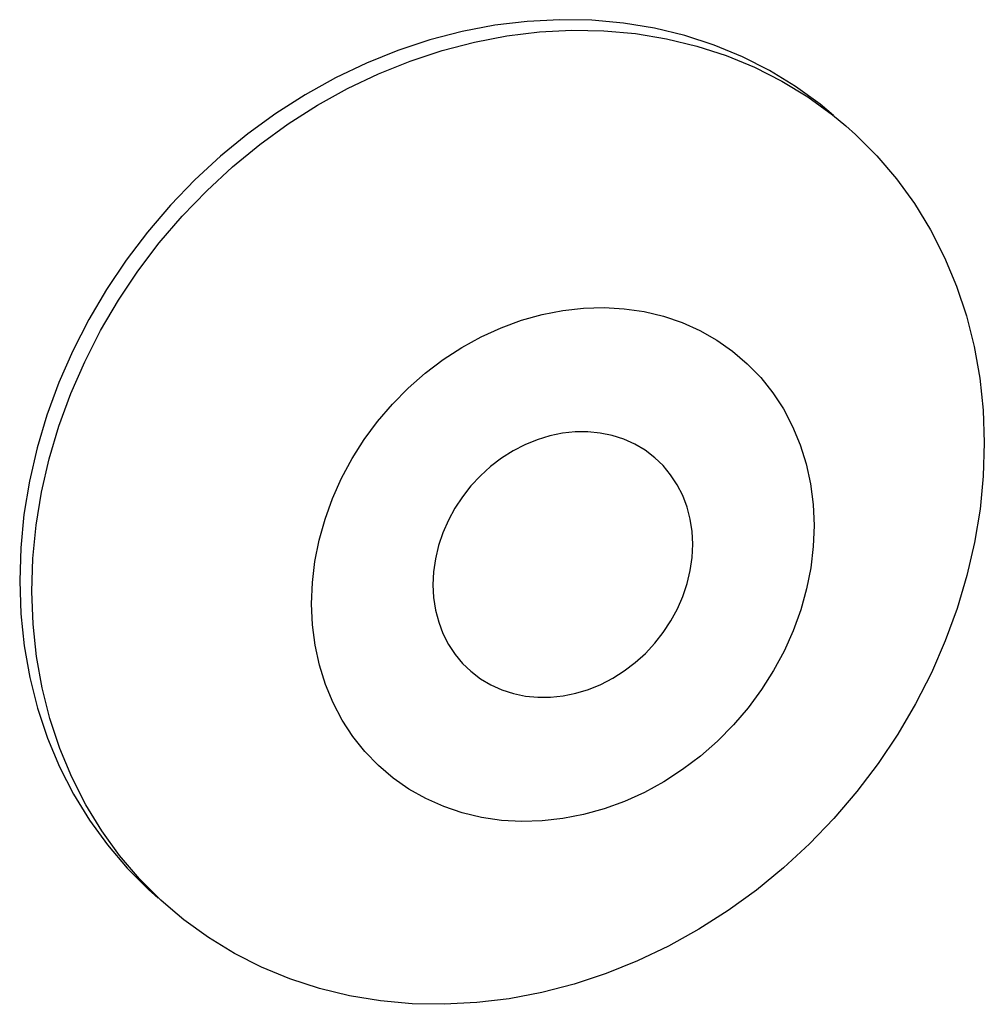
# Model space of a CAD drawing. Header units: millimetres. Extents: x -2579 to 1363, y -329 to 2298.
# Tile 205 of 256: x 966.97 to 973.13, y 1052.23 to 1058.51. Entities that reach past the tile are written whole.
import ezdxf

# ---------------------------------------------------------------- set-up
doc = ezdxf.new("R2010")
doc.units = ezdxf.units.MM
doc.header["$LTSCALE"] = 30.734
doc.layers.get('0').update_dxf_attribs({"linetype": 'CONTINUOUS'})

msp = doc.modelspace()

# ---------------------------------------------------------------- linework, layer by layer
at = {"color": 7}
for p, q in [((972.1573, 1057.905), (972.2434, 1057.834)), ((967.9305, 1052.8381), (967.8695, 1052.8926))]:
    msp.add_line(p, q, dxfattribs=at)
for points in [[(972.1657, 1057.9011), (972.0796, 1057.9721), (971.9228, 1058.0855), (971.7571, 1058.1865), (971.5834, 1058.2744), (971.4025, 1058.349), (971.2149, 1058.4098), (971.0217, 1058.4568), (970.8235, 1058.4894), (970.6214, 1058.5077), (970.4165, 1058.5115), (970.2098, 1058.5008), (970.0022, 1058.4756), (969.7946, 1058.4361), (969.5882, 1058.3824), (969.3837, 1058.3149), (969.1822, 1058.2338), (968.9845, 1058.1395), (968.7919, 1058.0326), (968.6049, 1057.9136), (968.4245, 1057.7829), (968.2515, 1057.6411), (968.0865, 1057.4889), (967.9305, 1057.327), (967.7841, 1057.1561), (967.6479, 1056.9769), (967.5227, 1056.7903), (967.4091, 1056.5973), (967.3078, 1056.399), (967.2189, 1056.1959), (967.1429, 1055.9885), (967.0801, 1055.7781), (967.0312, 1055.566), (966.9961, 1055.353), (966.9753, 1055.141), (966.9686, 1054.9293)], [(967.0463, 1054.8622), (967.053, 1055.0729), (967.0737, 1055.2849), (967.1085, 1055.4972), (967.1572, 1055.7087), (967.2196, 1055.9184), (967.2953, 1056.1255), (967.384, 1056.3288), (967.4854, 1056.5275), (967.5989, 1056.7207), (967.7239, 1056.9074), (967.86, 1057.0868), (968.0065, 1057.2581), (968.1627, 1057.4203), (968.3278, 1057.5729), (968.5012, 1057.715), (968.6819, 1057.846), (968.8692, 1057.9653), (969.0622, 1058.0724), (969.2599, 1058.1667), (969.4615, 1058.2478), (969.6661, 1058.3154), (969.8725, 1058.369), (970.08, 1058.4085), (970.2875, 1058.4337), (970.4941, 1058.4444), (970.6988, 1058.4407), (970.9006, 1058.4224), (971.0987, 1058.3898), (971.292, 1058.3429), (971.4797, 1058.2821), (971.6609, 1058.2075), (971.8348, 1058.1195), (972.0005, 1058.0185), (972.1573, 1057.905)], [(972.2434, 1057.834), (972.3044, 1057.7795), (972.4413, 1057.6427), (972.5671, 1057.4951), (972.6814, 1057.3374), (972.7835, 1057.1704), (972.8731, 1056.9948), (972.9497, 1056.8115), (973.013, 1056.6213), (973.0626, 1056.4252), (973.0984, 1056.2239), (973.1201, 1056.0185), (973.1276, 1055.81)], [(968.8324, 1054.7841), (968.8376, 1054.919), (968.8536, 1055.054), (968.8806, 1055.1895), (968.9181, 1055.324), (968.9661, 1055.4564), (969.024, 1055.5858), (969.0913, 1055.7109), (969.1678, 1055.8316), (969.2537, 1055.9478), (969.348, 1056.058), (969.4497, 1056.1609), (969.558, 1056.256), (969.6724, 1056.3425), (969.7918, 1056.42), (969.9156, 1056.4878), (970.0428, 1056.5457), (970.1726, 1056.5931), (970.304, 1056.6299), (970.4362, 1056.6557), (970.5684, 1056.6706), (970.6996, 1056.6742), (970.829, 1056.6668), (970.9556, 1056.6483)], [(970.9556, 1056.6483), (971.0788, 1056.6189), (971.1976, 1056.5786)], [(971.1976, 1056.5786), (971.3113, 1056.5279), (971.4192, 1056.467), (971.5205, 1056.3963), (971.6145, 1056.316), (971.7005, 1056.2271), (971.7773, 1056.1309), (971.8449, 1056.0273), (971.9034, 1055.9163), (971.9522, 1055.7991), (971.9905, 1055.6763), (972.0183, 1055.5489), (972.0351, 1055.4184), (972.041, 1055.2842)], [(971.0248, 1055.7154), (970.9616, 1055.7636), (970.896, 1055.8026), (970.8259, 1055.8341), (970.7521, 1055.8578), (970.6753, 1055.8735), (970.5963, 1055.8812), (970.5158, 1055.8807), (970.4347, 1055.8721), (970.3536, 1055.8554), (970.2734, 1055.8309), (970.1948, 1055.7987), (970.1184, 1055.7593), (970.0451, 1055.7129), (969.9755, 1055.6599), (969.9102, 1055.6008), (969.8499, 1055.5363), (969.7956, 1055.4674), (969.7474, 1055.3943), (969.7055, 1055.3172), (969.6705, 1055.2372), (969.643, 1055.1551), (969.6232, 1055.0717), (969.6114, 1054.9885), (969.6074, 1054.9049)], [(973.1276, 1055.81), (973.121, 1055.5992), (973.1002, 1055.3872), (973.0654, 1055.175), (973.0167, 1054.9635), (972.9544, 1054.7537), (972.8787, 1054.5467), (972.7899, 1054.3433), (972.6886, 1054.1446), (972.5751, 1053.9514), (972.45, 1053.7647), (972.3139, 1053.5853), (972.1675, 1053.4141), (972.0113, 1053.2518), (971.8461, 1053.0993), (971.6728, 1052.9572), (971.492, 1052.8261), (971.3047, 1052.7068), (971.1118, 1052.5997), (970.914, 1052.5054), (970.7124, 1052.4243), (970.5079, 1052.3568), (970.3014, 1052.3031), (970.0939, 1052.2636), (969.8864, 1052.2385), (969.6798, 1052.2277), (969.4751, 1052.2315), (969.2733, 1052.2497), (969.0753, 1052.2823), (968.882, 1052.3292), (968.6943, 1052.3901), (968.513, 1052.4647), (968.3392, 1052.5527), (968.1735, 1052.6537), (968.0167, 1052.7672), (967.9305, 1052.8381)], [(971.266, 1055.1634), (971.2617, 1055.2453), (971.2497, 1055.3244), (971.2297, 1055.4012), (971.202, 1055.4744), (971.167, 1055.5434), (971.125, 1055.6073), (971.0767, 1055.6655), (971.0248, 1055.7154)], [(972.041, 1055.2842), (972.0358, 1055.1493), (972.0198, 1055.0143), (971.9928, 1054.8788), (971.9553, 1054.7443), (971.9073, 1054.6119), (971.8494, 1054.4825), (971.7822, 1054.3574), (971.7056, 1054.2367), (971.6197, 1054.1205), (971.5255, 1054.0103), (971.4238, 1053.9074), (971.3154, 1053.8123), (971.2011, 1053.7258), (971.0816, 1053.6483), (970.9578, 1053.5805), (970.8306, 1053.5226), (970.7009, 1053.4752), (970.5694, 1053.4384), (970.4372, 1053.4126), (970.305, 1053.3977), (970.1738, 1053.3941), (970.0445, 1053.4015), (969.9178, 1053.42), (969.7947, 1053.4494), (969.6758, 1053.4897), (969.5621, 1053.5404), (969.4543, 1053.6013), (969.353, 1053.672), (969.2589, 1053.7523), (969.1729, 1053.8412), (969.0962, 1053.9374), (969.0285, 1054.041)], [(969.8486, 1054.3529), (969.9118, 1054.3047), (969.9775, 1054.2657), (970.0476, 1054.2342), (970.1214, 1054.2105), (970.1982, 1054.1948), (970.2772, 1054.1871), (970.3576, 1054.1876), (970.4387, 1054.1962), (970.5198, 1054.2129), (970.6, 1054.2374), (970.6787, 1054.2696), (970.755, 1054.309), (970.8283, 1054.3554), (970.898, 1054.4084), (970.9633, 1054.4675), (971.0235, 1054.532), (971.0778, 1054.6009), (971.1261, 1054.674), (971.1679, 1054.7511), (971.2029, 1054.8311), (971.2304, 1054.9132), (971.2503, 1054.9966), (971.2621, 1055.0798), (971.266, 1055.1634)], [(966.9686, 1054.9293), (966.9762, 1054.7202), (966.9979, 1054.5152), (967.0337, 1054.3138), (967.0834, 1054.1175), (967.1468, 1053.9272), (967.2234, 1053.7439), (967.3128, 1053.5687), (967.4147, 1053.4021), (967.529, 1053.2445), (967.6548, 1053.0967), (967.7917, 1052.9598), (967.8528, 1052.9052)], [(967.8695, 1052.8926), (967.7327, 1053.0295), (967.6069, 1053.1771), (967.4926, 1053.3348), (967.3904, 1053.5018), (967.3008, 1053.6773), (967.2242, 1053.8606), (967.161, 1054.0508), (967.1113, 1054.247), (967.0756, 1054.4482), (967.0539, 1054.6536), (967.0463, 1054.8622)], [(969.6074, 1054.9049), (969.6117, 1054.823), (969.6238, 1054.7439), (969.6438, 1054.6671), (969.6714, 1054.5939), (969.7064, 1054.5249), (969.7484, 1054.461), (969.7967, 1054.4028), (969.8486, 1054.3529)], [(968.9213, 1054.2692), (968.8829, 1054.392), (968.8551, 1054.5194), (968.8383, 1054.6499), (968.8324, 1054.7841)], [(969.0285, 1054.041), (968.97, 1054.152), (968.9213, 1054.2692)]]:
    msp.add_lwpolyline(points, dxfattribs=at)

doc.saveas('drawing.dxf')
